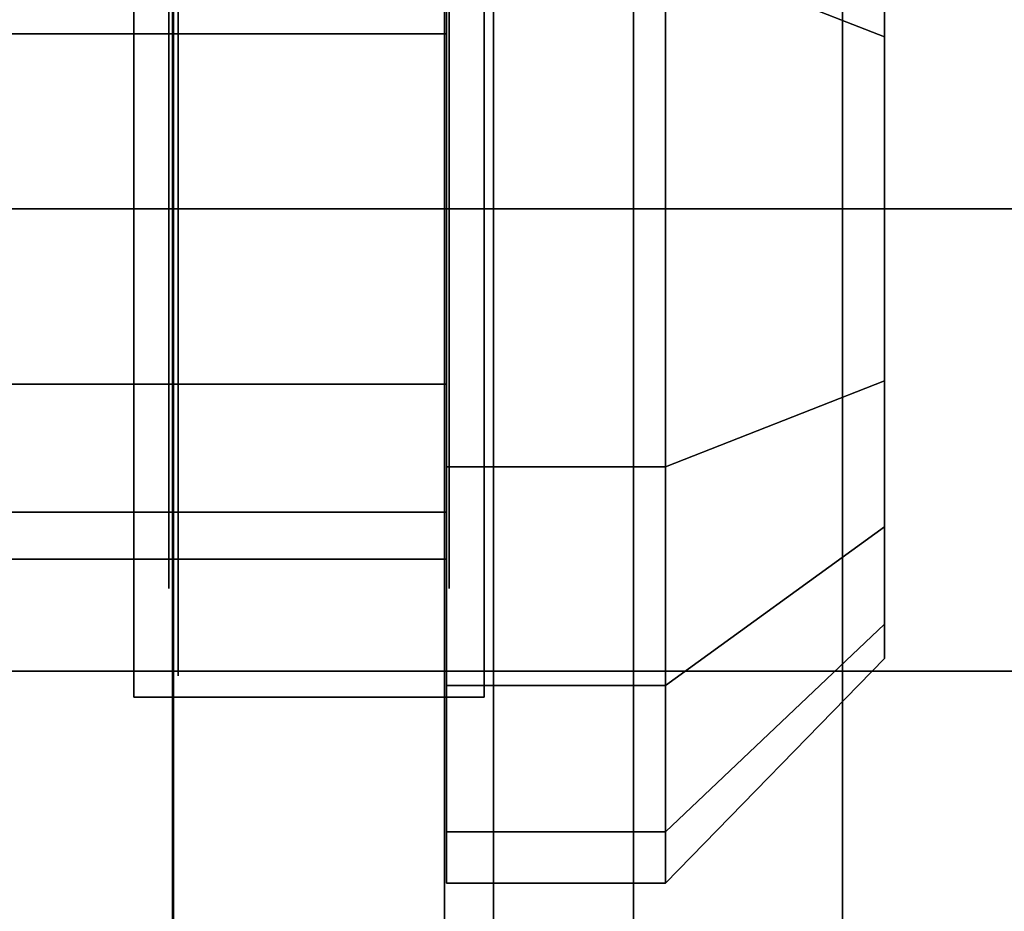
# Model space of a CAD drawing. Extents: x -48 to 48, y -49.6 to 48.
# Tile 220 of 256: x -33.31 to -32.256, y -3.752 to -2.797. Entities that reach past the tile are written whole.
import ezdxf

# ---------------------------------------------------------------- set-up
doc = ezdxf.new("R2010")
doc.units = 0

msp = doc.modelspace()

# ---------------------------------------------------------------- linework, layer by layer
at = {"layer": '12C1 [48]', "color": 1}
for points, invisible_edges in [([(-28, -3, 46.5), (-28, 3, 46.5), (-38, 3, 46.5)], 12), ([(-28, -3, 46.5), (-38, 3, 46.5), (-38, -3, 46.5)], 1), ([(-38, -3, 46), (-38, 3, 46), (-28, 3, 46)], 12), ([(-38, -3, 46), (-28, 3, 46), (-28, -3, 46)], 1), ([(-38, -3, 46.5), (-38, -3, 46), (-28, -3, 46)], 12), ([(-38, -3, 46.5), (-28, -3, 46), (-28, -3, 46.5)], 1)]:
    msp.add_3dface(points, dxfattribs=dict(at, invisible_edges=invisible_edges))
at = {"layer": '5B1 [25]', "color": 1}
for points, invisible_edges in [([(-5.4375, -3.495, 30.1), (-48, -3.495, 30.1), (-48, 3.495, 30.1)], 12), ([(-5.4375, -3.495, 30.1), (-48, 3.495, 30.1), (-5.4375, 3.495, 30.1)], 1), ([(-5.68576, 3.495, 46), (-48, 3.495, 46), (-48, -3.495, 46)], 12), ([(-5.68576, 3.495, 46), (-48, -3.495, 46), (-5.68576, -3.495, 46)], 1), ([(-33.1875, -0.1475, 31.195), (-33.1875, -3.5225, 31.195), (-33.1875, -3.5225, 45.57)], 12), ([(-33.1875, -0.1475, 31.195), (-33.1875, -3.5225, 45.57), (-33.1875, -0.8975, 45.57)], 13), ([(-32.8125, -3.5225, 31.195), (-33.1875, -3.5225, 31.195), (-33.1875, -0.1475, 31.195)], 12), ([(-32.8125, -3.5225, 31.195), (-33.1875, -0.1475, 31.195), (-32.8125, -0.1475, 31.195)], 1), ([(-32.8125, -0.1475, 44.82), (-32.8125, -0.8975, 45.57), (-32.8125, -3.5225, 45.57)], 12), ([(-32.8125, -0.1475, 44.82), (-32.8125, -3.5225, 45.57), (-32.8125, -3.5225, 31.195)], 13), ([(-32.8125, -0.1475, 44.82), (-32.8125, -3.5225, 31.195), (-32.8125, -0.1475, 31.195)], 1), ([(-6.6875, -0.8425, 30.53), (-48, -0.8425, 30.53), (-48, -3.495, 30.53)], 12), ([(-5.68576, -0.8425, 30.53), (-6.6875, -0.8425, 30.53), (-48, -3.495, 30.53)], 14), ([(-5.68576, -0.8425, 30.53), (-48, -3.495, 30.53), (-6.6875, -3.495, 30.53)], 13), ([(-6.6875, -3.495, 45.57), (-48, -3.495, 45.57), (-48, -0.8425, 45.57)], 12), ([(-5.4375, -3.495, 45.57), (-6.6875, -3.495, 45.57), (-48, -0.8425, 45.57)], 14), ([(-5.4375, -3.495, 45.57), (-48, -0.8425, 45.57), (-6.6875, -0.8425, 45.57)], 13), ([(-32.8125, -0.8975, 45.57), (-33.1875, -0.8975, 45.57), (-33.1875, -3.5225, 45.57)], 12), ([(-32.8125, -0.8975, 45.57), (-33.1875, -3.5225, 45.57), (-32.8125, -3.5225, 45.57)], 1), ([(-6.6875, -3.495, 30.53), (-48, -3.495, 30.53), (-48, -3.495, 30.1)], 12), ([(-6.6875, -3.495, 30.53), (-48, -3.495, 30.1), (-5.4375, -3.495, 30.1)], 13), ([(-5.4375, -3.495, 45.57), (-5.68576, -3.495, 46), (-48, -3.495, 46)], 12), ([(-5.4375, -3.495, 45.57), (-48, -3.495, 46), (-48, -3.495, 45.57)], 13), ([(-32.8125, -3.5225, 45.57), (-33.1875, -3.5225, 45.57), (-33.1875, -3.5225, 31.195)], 12), ([(-32.8125, -3.5225, 45.57), (-33.1875, -3.5225, 31.195), (-32.8125, -3.5225, 31.195)], 1)]:
    msp.add_3dface(points, dxfattribs=dict(at, invisible_edges=invisible_edges))
at = {"layer": '6B1 [50]', "color": 1}
for points, invisible_edges in [([(-33.145, -4.6375, 79.56), (-33.145, -0.7625, 64.685), (-33.145, -0.1375, 65.31)], 13), ([(-33.145, -4.6375, 79.56), (-33.145, -0.1375, 65.31), (-33.145, -0.1375, 78.935)], 13), ([(-33.145, -4.6375, 79.56), (-33.145, -0.1375, 78.935), (-33.145, -0.7625, 79.56)], 1), ([(-33.52, -0.7625, 64.685), (-33.145, -0.7625, 64.685), (-33.145, -4.6375, 64.685)], 12), ([(-33.52, -0.7625, 64.685), (-33.145, -4.6375, 64.685), (-33.52, -4.6375, 64.685)], 1), ([(-33.52, -4.6375, 79.56), (-33.145, -4.6375, 79.56), (-33.145, -0.7625, 79.56)], 12), ([(-33.52, -4.6375, 79.56), (-33.145, -0.7625, 79.56), (-33.52, -0.7625, 79.56)], 1), ([(-33.145, -4.6375, 79.56), (-33.145, -4.6375, 64.685), (-33.145, -0.7625, 64.685)], 12)]:
    msp.add_3dface(points, dxfattribs=dict(at, invisible_edges=invisible_edges))
at = {"layer": '6B1 [50]', "color": 6}
for points, invisible_edges in [([(-33.14, -2.90625, 73.5938), (-33.14, -2.53092, 73.8445), (-33.14, -2.5, 74)], 13), ([(-33.14, -2.90625, 73.5938), (-33.14, -2.5, 74), (-33.14, -2.53092, 74.1555)], 13), ([(-33.14, -2.90625, 70.5938), (-33.14, -2.53092, 70.8445), (-33.14, -2.5, 71)], 13), ([(-33.14, -2.90625, 70.5938), (-33.14, -2.5, 71), (-33.14, -2.53092, 71.1555)], 13), ([(-33.14, -2.90625, 73.5938), (-33.14, -2.61899, 73.7127), (-33.14, -2.53092, 73.8445)], 13), ([(-33.14, -2.90625, 73.5938), (-33.14, -2.53092, 74.1555), (-33.14, -2.61899, 74.2873)], 13), ([(-33.14, -2.90625, 70.5938), (-33.14, -2.61899, 70.7127), (-33.14, -2.53092, 70.8445)], 13), ([(-33.14, -2.90625, 70.5938), (-33.14, -2.53092, 71.1555), (-33.14, -2.61899, 71.2873)], 13), ([(-33.14, -2.90625, 73.5938), (-33.14, -2.75078, 73.6247), (-33.14, -2.61899, 73.7127)], 12), ([(-33.14, -2.90625, 73.5938), (-33.14, -2.61899, 74.2873), (-33.14, -2.75078, 74.3753)], 13), ([(-33.14, -2.90625, 70.5938), (-33.14, -2.75078, 70.6247), (-33.14, -2.61899, 70.7127)], 12), ([(-33.14, -2.90625, 70.5938), (-33.14, -2.61899, 71.2873), (-33.14, -2.75078, 71.3753)], 13), ([(-33.14, -2.90625, 73.5938), (-33.14, -2.75078, 74.3753), (-33.14, -2.90625, 74.4062)], 13), ([(-33.14, -2.90625, 70.5938), (-33.14, -2.75078, 71.3753), (-33.14, -2.90625, 71.4062)], 13), ([(-33.14, -2.90625, 73.5938), (-33.14, -2.90625, 74.4062), (-33.14, -3.09375, 74.4062)], 13), ([(-33.14, -2.90625, 73.5938), (-33.14, -3.09375, 74.4062), (-33.14, -3.24922, 74.3753)], 13), ([(-33.14, -2.90625, 73.5938), (-33.14, -3.24922, 74.3753), (-33.14, -3.38101, 74.2873)], 13), ([(-33.14, -2.90625, 73.5938), (-33.14, -3.38101, 74.2873), (-33.14, -3.46908, 74.1555)], 13), ([(-33.14, -2.90625, 73.5938), (-33.14, -3.46908, 74.1555), (-33.14, -3.5, 74)], 13), ([(-33.14, -2.90625, 73.5938), (-33.14, -3.5, 74), (-33.14, -3.46908, 73.8445)], 13), ([(-33.14, -2.90625, 73.5938), (-33.14, -3.46908, 73.8445), (-33.14, -3.38101, 73.7127)], 13), ([(-33.14, -2.90625, 73.5938), (-33.14, -3.38101, 73.7127), (-33.14, -3.24922, 73.6247)], 13), ([(-33.14, -2.90625, 73.5938), (-33.14, -3.24922, 73.6247), (-33.14, -3.09375, 73.5938)], 1), ([(-33.14, -2.90625, 70.5938), (-33.14, -2.90625, 71.4062), (-33.14, -3.09375, 71.4062)], 13), ([(-33.14, -2.90625, 70.5938), (-33.14, -3.09375, 71.4062), (-33.14, -3.24922, 71.3753)], 13), ([(-33.14, -2.90625, 70.5938), (-33.14, -3.24922, 71.3753), (-33.14, -3.38101, 71.2873)], 13), ([(-33.14, -2.90625, 70.5938), (-33.14, -3.38101, 71.2873), (-33.14, -3.46908, 71.1555)], 13), ([(-33.14, -2.90625, 70.5938), (-33.14, -3.46908, 71.1555), (-33.14, -3.5, 71)], 13), ([(-33.14, -2.90625, 70.5938), (-33.14, -3.5, 71), (-33.14, -3.46908, 70.8445)], 13), ([(-33.14, -2.90625, 70.5938), (-33.14, -3.46908, 70.8445), (-33.14, -3.38101, 70.7127)], 13), ([(-33.14, -2.90625, 70.5938), (-33.14, -3.38101, 70.7127), (-33.14, -3.24922, 70.6247)], 13), ([(-33.14, -2.90625, 70.5938), (-33.14, -3.24922, 70.6247), (-33.14, -3.09375, 70.5938)], 1)]:
    msp.add_3dface(points, dxfattribs=dict(at, invisible_edges=invisible_edges))
at = {"layer": '9B1 [62]', "color": 1}
for points, invisible_edges in [([(-33.2924, -4.85355, 67.27), (-33.1841, -4.69134, 67.27), (-29.02, -1, 67.27)], 14), ([(-33.2924, -4.85355, 67.27), (-29.02, -1, 67.27), (-29.02, -18, 67.27)], 13), ([(-33.1841, -4.69134, 67.27), (-33.146, -4.5, 67.27), (-29.02, -1, 67.27)], 14), ([(-33.1841, -4.69134, 77), (-29.02, -18, 77), (-29.02, -1, 77)], 13), ([(-33.1841, -4.69134, 77), (-29.02, -1, 77), (-33.146, -4.5, 77)], 3), ([(-33.146, -4.5, 75.88), (-33.146, -1, 75.88), (-33.145, -1, 75.875)], 12), ([(-33.146, -4.5, 75.88), (-33.145, -1, 75.875), (-33.145, -18, 75.875)], 13), ([(-33.145, -18, 68.395), (-33.145, -1, 68.395), (-33.146, -1, 68.39)], 12), ([(-33.145, -18, 68.395), (-33.146, -1, 68.39), (-33.146, -4.5, 68.39)], 13), ([(-33.146, -4.5, 67.27), (-33.146, -1, 67.27), (-29.02, -1, 67.27)], 12), ([(-29.02, -1, 77), (-33.146, -1, 77), (-33.146, -4.5, 77)], 12), ([(-33.145, -1, 68.395), (-33.145, -18, 68.395), (-33.145, -18, 75.875)], 12), ([(-33.145, -1, 68.395), (-33.145, -18, 75.875), (-33.145, -1, 75.875)], 1), ([(-32.855, -1, 68.395), (-32.855, -18, 68.395), (-32.8025, -18, 68.1309)], 12), ([(-32.855, -1, 68.395), (-32.8025, -18, 68.1309), (-32.8025, -1, 68.1309)], 1), ([(-32.855, -1, 75.875), (-32.855, -18, 75.875), (-32.855, -18, 68.395)], 12), ([(-32.855, -1, 75.875), (-32.855, -18, 68.395), (-32.855, -1, 68.395)], 1), ([(-32.8025, -1, 76.1391), (-32.8025, -18, 76.1391), (-32.855, -18, 75.875)], 12), ([(-32.8025, -1, 76.1391), (-32.855, -18, 75.875), (-32.855, -1, 75.875)], 1), ([(-32.8025, -1, 68.1309), (-32.8025, -18, 68.1309), (-32.6529, -18, 67.9071)], 12), ([(-32.8025, -1, 68.1309), (-32.6529, -18, 67.9071), (-32.6529, -1, 67.9071)], 1), ([(-32.6529, -1, 76.3629), (-32.6529, -18, 76.3629), (-32.8025, -18, 76.1391)], 12), ([(-32.6529, -1, 76.3629), (-32.8025, -18, 76.1391), (-32.8025, -1, 76.1391)], 1), ([(-32.6529, -1, 67.9071), (-32.6529, -18, 67.9071), (-32.4291, -18, 67.7575)], 12), ([(-32.6529, -1, 67.9071), (-32.4291, -18, 67.7575), (-32.4291, -1, 67.7575)], 1), ([(-32.4291, -1, 76.5125), (-32.4291, -18, 76.5125), (-32.6529, -18, 76.3629)], 12), ([(-32.4291, -1, 76.5125), (-32.6529, -18, 76.3629), (-32.6529, -1, 76.3629)], 1), ([(-32.4291, -1, 67.7575), (-32.4291, -18, 67.7575), (-32.165, -18, 67.705)], 12), ([(-32.4291, -1, 67.7575), (-32.165, -18, 67.705), (-32.165, -1, 67.705)], 1), ([(-32.165, -1, 76.565), (-32.165, -18, 76.565), (-32.4291, -18, 76.5125)], 12), ([(-32.165, -1, 76.565), (-32.4291, -18, 76.5125), (-32.4291, -1, 76.5125)], 1)]:
    msp.add_3dface(points, dxfattribs=dict(at, invisible_edges=invisible_edges))
at = {"layer": '9B1 [62]', "color": 7}
for points, invisible_edges in [([(-33.146, -1, 75.88), (-33.146, -4.5, 75.88), (-33.146, -4.5, 77)], 12), ([(-33.146, -1, 75.88), (-33.146, -4.5, 77), (-33.146, -1, 77)], 1), ([(-33.146, -4.5, 67.27), (-33.146, -4.5, 68.39), (-33.146, -1, 68.39)], 12), ([(-33.146, -4.5, 67.27), (-33.146, -1, 68.39), (-33.146, -1, 67.27)], 1)]:
    msp.add_3dface(points, dxfattribs=dict(at, invisible_edges=invisible_edges))
at = {"layer": '9B1 [62]', "color": 0}
for points, invisible_edges in [([(-32.853, -3.66675, 74.2762), (-32.853, -2.33325, 74.2762), (-32.853, -2.27831, 74)], 13), ([(-32.853, -3.66675, 74.2762), (-32.853, -2.27831, 74), (-32.853, -2.33325, 73.7238)], 13), ([(-32.853, -3.66675, 71.2762), (-32.853, -2.33325, 71.2762), (-32.853, -2.27831, 71)], 13), ([(-32.853, -3.66675, 71.2762), (-32.853, -2.27831, 71), (-32.853, -2.33325, 70.7238)], 13), ([(-32.6186, -3.66675, 74.2762), (-32.6186, -2.33325, 74.2762), (-32.6186, -2.27831, 74)], 13), ([(-32.6186, -3.66675, 74.2762), (-32.6186, -2.27831, 74), (-32.6186, -2.33325, 73.7238)], 13), ([(-32.6186, -3.72169, 74), (-32.6186, -2.33325, 73.7238), (-32.6186, -2.27831, 74)], 13), ([(-32.6186, -3.72169, 74), (-32.6186, -2.27831, 74), (-32.6186, -2.33325, 74.2762)], 13), ([(-32.6186, -3.66675, 71.2762), (-32.6186, -2.33325, 71.2762), (-32.6186, -2.27831, 71)], 13), ([(-32.6186, -3.66675, 71.2762), (-32.6186, -2.27831, 71), (-32.6186, -2.33325, 70.7238)], 13), ([(-32.6186, -3.72169, 71), (-32.6186, -2.33325, 70.7238), (-32.6186, -2.27831, 71)], 13), ([(-32.6186, -3.72169, 71), (-32.6186, -2.27831, 71), (-32.6186, -2.33325, 71.2762)], 13), ([(-32.853, -3.66675, 74.2762), (-32.853, -2.48969, 74.5103), (-32.853, -2.33325, 74.2762)], 13), ([(-32.853, -3.66675, 74.2762), (-32.853, -2.33325, 73.7238), (-32.853, -2.48969, 73.4897)], 13), ([(-32.853, -3.66675, 71.2762), (-32.853, -2.48969, 71.5103), (-32.853, -2.33325, 71.2762)], 13), ([(-32.853, -3.66675, 71.2762), (-32.853, -2.33325, 70.7238), (-32.853, -2.48969, 70.4897)], 13), ([(-32.6186, -3.66675, 74.2762), (-32.6186, -2.48969, 74.5103), (-32.6186, -2.33325, 74.2762)], 13), ([(-32.6186, -3.66675, 74.2762), (-32.6186, -2.33325, 73.7238), (-32.6186, -2.48969, 73.4897)], 13), ([(-32.6186, -3.72169, 74), (-32.6186, -2.48969, 73.4897), (-32.6186, -2.33325, 73.7238)], 13), ([(-32.6186, -3.72169, 74), (-32.6186, -2.33325, 74.2762), (-32.6186, -2.48969, 74.5103)], 13), ([(-32.6186, -3.66675, 71.2762), (-32.6186, -2.48969, 71.5103), (-32.6186, -2.33325, 71.2762)], 13), ([(-32.6186, -3.66675, 71.2762), (-32.6186, -2.33325, 70.7238), (-32.6186, -2.48969, 70.4897)], 13), ([(-32.6186, -3.72169, 71), (-32.6186, -2.48969, 70.4897), (-32.6186, -2.33325, 70.7238)], 13), ([(-32.6186, -3.72169, 71), (-32.6186, -2.33325, 71.2762), (-32.6186, -2.48969, 71.5103)], 13), ([(-32.853, -3.66675, 74.2762), (-32.853, -2.72382, 74.6668), (-32.853, -2.48969, 74.5103)], 13), ([(-32.853, -3.66675, 74.2762), (-32.853, -2.48969, 73.4897), (-32.853, -2.72382, 73.3332)], 13), ([(-32.853, -3.66675, 71.2762), (-32.853, -2.72382, 71.6668), (-32.853, -2.48969, 71.5103)], 13), ([(-32.853, -3.66675, 71.2762), (-32.853, -2.48969, 70.4897), (-32.853, -2.72382, 70.3332)], 13), ([(-32.3843, -2.81588, 73.5555), (-32.6186, -2.72382, 73.3332), (-32.6186, -2.48969, 73.4897)], 12), ([(-32.3843, -2.81588, 73.5555), (-32.6186, -2.48969, 73.4897), (-32.3843, -2.65979, 73.6598)], 1), ([(-32.6186, -3.66675, 74.2762), (-32.6186, -2.72382, 74.6668), (-32.6186, -2.48969, 74.5103)], 13), ([(-32.6186, -3.66675, 74.2762), (-32.6186, -2.48969, 73.4897), (-32.6186, -2.72382, 73.3332)], 13), ([(-32.6186, -3.72169, 74), (-32.6186, -2.72382, 73.3332), (-32.6186, -2.48969, 73.4897)], 13), ([(-32.6186, -3.72169, 74), (-32.6186, -2.48969, 74.5103), (-32.6186, -2.72382, 74.6668)], 13), ([(-32.3843, -2.81588, 70.5555), (-32.6186, -2.72382, 70.3332), (-32.6186, -2.48969, 70.4897)], 12), ([(-32.3843, -2.81588, 70.5555), (-32.6186, -2.48969, 70.4897), (-32.3843, -2.65979, 70.6598)], 1), ([(-32.6186, -3.66675, 71.2762), (-32.6186, -2.72382, 71.6668), (-32.6186, -2.48969, 71.5103)], 13), ([(-32.6186, -3.66675, 71.2762), (-32.6186, -2.48969, 70.4897), (-32.6186, -2.72382, 70.3332)], 13), ([(-32.6186, -3.72169, 71), (-32.6186, -2.72382, 70.3332), (-32.6186, -2.48969, 70.4897)], 13), ([(-32.6186, -3.72169, 71), (-32.6186, -2.48969, 71.5103), (-32.6186, -2.72382, 71.6668)], 13), ([(-32.3843, -3.48113, 74), (-32.3843, -2.5555, 73.8159), (-32.3843, -2.51887, 74)], 13), ([(-32.3843, -3.48113, 74), (-32.3843, -2.51887, 74), (-32.3843, -2.5555, 74.1841)], 13), ([(-32.3843, -3.48113, 71), (-32.3843, -2.5555, 70.8159), (-32.3843, -2.51887, 71)], 13), ([(-32.3843, -3.48113, 71), (-32.3843, -2.51887, 71), (-32.3843, -2.5555, 71.1841)], 13), ([(-32.3843, -3.48113, 74), (-32.3843, -2.65979, 73.6598), (-32.3843, -2.5555, 73.8159)], 13), ([(-32.3843, -3.48113, 74), (-32.3843, -2.5555, 74.1841), (-32.3843, -2.65979, 74.3402)], 13), ([(-32.3843, -3.48113, 71), (-32.3843, -2.65979, 70.6598), (-32.3843, -2.5555, 70.8159)], 13), ([(-32.3843, -3.48113, 71), (-32.3843, -2.5555, 71.1841), (-32.3843, -2.65979, 71.3402)], 13), ([(-32.853, -3.32476, 73.8125), (-32.853, -2.67524, 73.8125), (-32.853, -2.625, 74)], 13), ([(-32.853, -3.32476, 73.8125), (-32.853, -2.625, 74), (-32.853, -2.67524, 74.1875)], 13), ([(-32.853, -3.32476, 70.8125), (-32.853, -2.67524, 70.8125), (-32.853, -2.625, 71)], 13), ([(-32.853, -3.32476, 70.8125), (-32.853, -2.625, 71), (-32.853, -2.67524, 71.1875)], 13), ([(-32.3843, -2.65979, 74.3402), (-32.6186, -2.72382, 74.6668), (-32.3843, -2.81588, 74.4445)], 1), ([(-32.3843, -2.65979, 71.3402), (-32.6186, -2.72382, 71.6668), (-32.3843, -2.81588, 71.4445)], 1), ([(-32.3843, -3.48113, 74), (-32.3843, -2.81588, 73.5555), (-32.3843, -2.65979, 73.6598)], 13), ([(-32.3843, -3.48113, 74), (-32.3843, -2.65979, 74.3402), (-32.3843, -2.81588, 74.4445)], 13), ([(-32.3843, -3.48113, 71), (-32.3843, -2.81588, 70.5555), (-32.3843, -2.65979, 70.6598)], 13), ([(-32.3843, -3.48113, 71), (-32.3843, -2.65979, 71.3402), (-32.3843, -2.81588, 71.4445)], 13), ([(-32.853, -2.8125, 73.6752), (-33.522, -2.8125, 73.6752), (-33.522, -2.67524, 73.8125)], 12), ([(-32.853, -2.8125, 73.6752), (-33.522, -2.67524, 73.8125), (-32.853, -2.67524, 73.8125)], 1), ([(-32.853, -2.67524, 74.1875), (-33.522, -2.67524, 74.1875), (-33.522, -2.8125, 74.3248)], 12), ([(-32.853, -2.67524, 74.1875), (-33.522, -2.8125, 74.3248), (-32.853, -2.8125, 74.3248)], 1), ([(-32.853, -2.8125, 70.6752), (-33.522, -2.8125, 70.6752), (-33.522, -2.67524, 70.8125)], 12), ([(-32.853, -2.8125, 70.6752), (-33.522, -2.67524, 70.8125), (-32.853, -2.67524, 70.8125)], 1), ([(-32.853, -2.67524, 71.1875), (-33.522, -2.67524, 71.1875), (-33.522, -2.8125, 71.3248)], 12), ([(-32.853, -2.67524, 71.1875), (-33.522, -2.8125, 71.3248), (-32.853, -2.8125, 71.3248)], 1), ([(-32.853, -3.32476, 73.8125), (-32.853, -2.8125, 73.6752), (-32.853, -2.67524, 73.8125)], 13), ([(-32.853, -3.32476, 73.8125), (-32.853, -2.67524, 74.1875), (-32.853, -2.8125, 74.3248)], 13), ([(-32.853, -3.32476, 70.8125), (-32.853, -2.8125, 70.6752), (-32.853, -2.67524, 70.8125)], 13), ([(-32.853, -3.32476, 70.8125), (-32.853, -2.67524, 71.1875), (-32.853, -2.8125, 71.3248)], 13), ([(-32.6186, -3, 73.2783), (-32.853, -3, 73.2783), (-32.853, -2.72382, 73.3332)], 12), ([(-32.6186, -3, 73.2783), (-32.853, -2.72382, 73.3332), (-32.6186, -2.72382, 73.3332)], 1), ([(-32.6186, -2.72382, 74.6668), (-32.853, -2.72382, 74.6668), (-32.853, -3, 74.7217)], 12), ([(-32.6186, -2.72382, 74.6668), (-32.853, -3, 74.7217), (-32.6186, -3, 74.7217)], 1), ([(-32.853, -3.66675, 74.2762), (-32.853, -3, 74.7217), (-32.853, -2.72382, 74.6668)], 13), ([(-32.853, -3.66675, 74.2762), (-32.853, -2.72382, 73.3332), (-32.853, -3, 73.2783)], 13), ([(-32.6186, -3, 70.2783), (-32.853, -3, 70.2783), (-32.853, -2.72382, 70.3332)], 12), ([(-32.6186, -3, 70.2783), (-32.853, -2.72382, 70.3332), (-32.6186, -2.72382, 70.3332)], 1), ([(-32.6186, -2.72382, 71.6668), (-32.853, -2.72382, 71.6668), (-32.853, -3, 71.7217)], 12), ([(-32.6186, -2.72382, 71.6668), (-32.853, -3, 71.7217), (-32.6186, -3, 71.7217)], 1), ([(-32.853, -3.66675, 71.2762), (-32.853, -3, 71.7217), (-32.853, -2.72382, 71.6668)], 13), ([(-32.853, -3.66675, 71.2762), (-32.853, -2.72382, 70.3332), (-32.853, -3, 70.2783)], 13), ([(-32.3843, -3, 73.5189), (-32.6186, -3, 73.2783), (-32.6186, -2.72382, 73.3332)], 12), ([(-32.3843, -3, 73.5189), (-32.6186, -2.72382, 73.3332), (-32.3843, -2.81588, 73.5555)], 1), ([(-32.3843, -2.81588, 74.4445), (-32.6186, -2.72382, 74.6668), (-32.6186, -3, 74.7217)], 12), ([(-32.6186, -3.66675, 74.2762), (-32.6186, -3, 74.7217), (-32.6186, -2.72382, 74.6668)], 13), ([(-32.6186, -3.66675, 74.2762), (-32.6186, -2.72382, 73.3332), (-32.6186, -3, 73.2783)], 13), ([(-32.6186, -3.72169, 74), (-32.6186, -3, 73.2783), (-32.6186, -2.72382, 73.3332)], 13), ([(-32.6186, -3.72169, 74), (-32.6186, -2.72382, 74.6668), (-32.6186, -3, 74.7217)], 13), ([(-32.3843, -3, 70.5189), (-32.6186, -3, 70.2783), (-32.6186, -2.72382, 70.3332)], 12), ([(-32.3843, -3, 70.5189), (-32.6186, -2.72382, 70.3332), (-32.3843, -2.81588, 70.5555)], 1), ([(-32.3843, -2.81588, 71.4445), (-32.6186, -2.72382, 71.6668), (-32.6186, -3, 71.7217)], 12), ([(-32.6186, -3.66675, 71.2762), (-32.6186, -3, 71.7217), (-32.6186, -2.72382, 71.6668)], 13), ([(-32.6186, -3.66675, 71.2762), (-32.6186, -2.72382, 70.3332), (-32.6186, -3, 70.2783)], 13), ([(-32.6186, -3.72169, 71), (-32.6186, -3, 70.2783), (-32.6186, -2.72382, 70.3332)], 13), ([(-32.6186, -3.72169, 71), (-32.6186, -2.72382, 71.6668), (-32.6186, -3, 71.7217)], 13), ([(-32.853, -3, 73.625), (-33.522, -3, 73.625), (-33.522, -2.8125, 73.6752)], 12), ([(-32.853, -3, 73.625), (-33.522, -2.8125, 73.6752), (-32.853, -2.8125, 73.6752)], 1), ([(-32.853, -2.8125, 74.3248), (-33.522, -2.8125, 74.3248), (-33.522, -3, 74.375)], 12), ([(-32.853, -2.8125, 74.3248), (-33.522, -3, 74.375), (-32.853, -3, 74.375)], 1), ([(-32.853, -3, 70.625), (-33.522, -3, 70.625), (-33.522, -2.8125, 70.6752)], 12), ([(-32.853, -3, 70.625), (-33.522, -2.8125, 70.6752), (-32.853, -2.8125, 70.6752)], 1), ([(-32.853, -2.8125, 71.3248), (-33.522, -2.8125, 71.3248), (-33.522, -3, 71.375)], 12), ([(-32.853, -2.8125, 71.3248), (-33.522, -3, 71.375), (-32.853, -3, 71.375)], 1), ([(-32.853, -3.32476, 73.8125), (-32.853, -3, 73.625), (-32.853, -2.8125, 73.6752)], 13), ([(-32.853, -3.32476, 73.8125), (-32.853, -2.8125, 74.3248), (-32.853, -3, 74.375)], 13), ([(-32.853, -3.32476, 70.8125), (-32.853, -3, 70.625), (-32.853, -2.8125, 70.6752)], 13), ([(-32.853, -3.32476, 70.8125), (-32.853, -2.8125, 71.3248), (-32.853, -3, 71.375)], 13), ([(-32.3843, -2.81588, 74.4445), (-32.6186, -3, 74.7217), (-32.3843, -3, 74.4811)], 1), ([(-32.3843, -2.81588, 71.4445), (-32.6186, -3, 71.7217), (-32.3843, -3, 71.4811)], 1), ([(-32.3843, -3.48113, 74), (-32.3843, -3, 73.5189), (-32.3843, -2.81588, 73.5555)], 13), ([(-32.3843, -3.48113, 74), (-32.3843, -2.81588, 74.4445), (-32.3843, -3, 74.4811)], 13), ([(-32.3843, -3.48113, 71), (-32.3843, -3, 70.5189), (-32.3843, -2.81588, 70.5555)], 13), ([(-32.3843, -3.48113, 71), (-32.3843, -2.81588, 71.4445), (-32.3843, -3, 71.4811)], 13), ([(-32.853, -3.1875, 73.6752), (-33.522, -3.1875, 73.6752), (-33.522, -3, 73.625)], 12), ([(-32.853, -3.1875, 73.6752), (-33.522, -3, 73.625), (-32.853, -3, 73.625)], 1), ([(-32.853, -3, 74.375), (-33.522, -3, 74.375), (-33.522, -3.1875, 74.3248)], 12), ([(-32.853, -3, 74.375), (-33.522, -3.1875, 74.3248), (-32.853, -3.1875, 74.3248)], 1), ([(-32.853, -3.1875, 70.6752), (-33.522, -3.1875, 70.6752), (-33.522, -3, 70.625)], 12), ([(-32.853, -3.1875, 70.6752), (-33.522, -3, 70.625), (-32.853, -3, 70.625)], 1), ([(-32.853, -3, 71.375), (-33.522, -3, 71.375), (-33.522, -3.1875, 71.3248)], 12), ([(-32.853, -3, 71.375), (-33.522, -3.1875, 71.3248), (-32.853, -3.1875, 71.3248)], 1), ([(-32.6186, -3.27618, 73.3332), (-32.853, -3.27618, 73.3332), (-32.853, -3, 73.2783)], 12), ([(-32.6186, -3.27618, 73.3332), (-32.853, -3, 73.2783), (-32.6186, -3, 73.2783)], 1), ([(-32.6186, -3, 74.7217), (-32.853, -3, 74.7217), (-32.853, -3.27618, 74.6668)], 12), ([(-32.6186, -3, 74.7217), (-32.853, -3.27618, 74.6668), (-32.6186, -3.27618, 74.6668)], 1), ([(-32.853, -3.66675, 74.2762), (-32.853, -3.27618, 74.6668), (-32.853, -3, 74.7217)], 13), ([(-32.853, -3.66675, 74.2762), (-32.853, -3, 73.2783), (-32.853, -3.27618, 73.3332)], 13), ([(-32.853, -3.32476, 73.8125), (-32.853, -3.1875, 73.6752), (-32.853, -3, 73.625)], 12), ([(-32.853, -3.32476, 73.8125), (-32.853, -3, 74.375), (-32.853, -3.1875, 74.3248)], 13), ([(-32.6186, -3.27618, 70.3332), (-32.853, -3.27618, 70.3332), (-32.853, -3, 70.2783)], 12), ([(-32.6186, -3.27618, 70.3332), (-32.853, -3, 70.2783), (-32.6186, -3, 70.2783)], 1), ([(-32.6186, -3, 71.7217), (-32.853, -3, 71.7217), (-32.853, -3.27618, 71.6668)], 12), ([(-32.6186, -3, 71.7217), (-32.853, -3.27618, 71.6668), (-32.6186, -3.27618, 71.6668)], 1), ([(-32.853, -3.66675, 71.2762), (-32.853, -3.27618, 71.6668), (-32.853, -3, 71.7217)], 13), ([(-32.853, -3.66675, 71.2762), (-32.853, -3, 70.2783), (-32.853, -3.27618, 70.3332)], 13), ([(-32.853, -3.32476, 70.8125), (-32.853, -3.1875, 70.6752), (-32.853, -3, 70.625)], 12), ([(-32.853, -3.32476, 70.8125), (-32.853, -3, 71.375), (-32.853, -3.1875, 71.3248)], 13), ([(-32.3843, -3.18412, 73.5555), (-32.6186, -3.27618, 73.3332), (-32.6186, -3, 73.2783)], 12), ([(-32.3843, -3.18412, 73.5555), (-32.6186, -3, 73.2783), (-32.3843, -3, 73.5189)], 1), ([(-32.3843, -3, 74.4811), (-32.6186, -3, 74.7217), (-32.6186, -3.27618, 74.6668)], 12), ([(-32.3843, -3, 74.4811), (-32.6186, -3.27618, 74.6668), (-32.3843, -3.18412, 74.4445)], 1), ([(-32.6186, -3.66675, 74.2762), (-32.6186, -3.27618, 74.6668), (-32.6186, -3, 74.7217)], 13), ([(-32.6186, -3.66675, 74.2762), (-32.6186, -3, 73.2783), (-32.6186, -3.27618, 73.3332)], 13), ([(-32.6186, -3.72169, 74), (-32.6186, -3.27618, 73.3332), (-32.6186, -3, 73.2783)], 13), ([(-32.6186, -3.72169, 74), (-32.6186, -3, 74.7217), (-32.6186, -3.27618, 74.6668)], 13), ([(-32.3843, -3.18412, 70.5555), (-32.6186, -3.27618, 70.3332), (-32.6186, -3, 70.2783)], 12), ([(-32.3843, -3.18412, 70.5555), (-32.6186, -3, 70.2783), (-32.3843, -3, 70.5189)], 1), ([(-32.3843, -3, 71.4811), (-32.6186, -3, 71.7217), (-32.6186, -3.27618, 71.6668)], 12), ([(-32.3843, -3, 71.4811), (-32.6186, -3.27618, 71.6668), (-32.3843, -3.18412, 71.4445)], 1), ([(-32.6186, -3.66675, 71.2762), (-32.6186, -3.27618, 71.6668), (-32.6186, -3, 71.7217)], 13), ([(-32.6186, -3.66675, 71.2762), (-32.6186, -3, 70.2783), (-32.6186, -3.27618, 70.3332)], 13), ([(-32.6186, -3.72169, 71), (-32.6186, -3.27618, 70.3332), (-32.6186, -3, 70.2783)], 13), ([(-32.6186, -3.72169, 71), (-32.6186, -3, 71.7217), (-32.6186, -3.27618, 71.6668)], 13), ([(-32.3843, -3.48113, 74), (-32.3843, -3.18412, 73.5555), (-32.3843, -3, 73.5189)], 13), ([(-32.3843, -3.48113, 74), (-32.3843, -3, 74.4811), (-32.3843, -3.18412, 74.4445)], 13), ([(-32.3843, -3.48113, 71), (-32.3843, -3.18412, 70.5555), (-32.3843, -3, 70.5189)], 13), ([(-32.3843, -3.48113, 71), (-32.3843, -3, 71.4811), (-32.3843, -3.18412, 71.4445)], 13), ([(-32.853, -3.32476, 73.8125), (-33.522, -3.32476, 73.8125), (-33.522, -3.1875, 73.6752)], 12), ([(-32.853, -3.32476, 73.8125), (-33.522, -3.1875, 73.6752), (-32.853, -3.1875, 73.6752)], 1), ([(-32.853, -3.1875, 74.3248), (-33.522, -3.1875, 74.3248), (-33.522, -3.32476, 74.1875)], 12), ([(-32.853, -3.1875, 74.3248), (-33.522, -3.32476, 74.1875), (-32.853, -3.32476, 74.1875)], 1), ([(-32.853, -3.32476, 70.8125), (-33.522, -3.32476, 70.8125), (-33.522, -3.1875, 70.6752)], 12), ([(-32.853, -3.32476, 70.8125), (-33.522, -3.1875, 70.6752), (-32.853, -3.1875, 70.6752)], 1), ([(-32.853, -3.1875, 71.3248), (-33.522, -3.1875, 71.3248), (-33.522, -3.32476, 71.1875)], 12), ([(-32.853, -3.1875, 71.3248), (-33.522, -3.32476, 71.1875), (-32.853, -3.32476, 71.1875)], 1), ([(-32.853, -3.32476, 73.8125), (-32.853, -3.1875, 74.3248), (-32.853, -3.32476, 74.1875)], 13), ([(-32.853, -3.32476, 70.8125), (-32.853, -3.1875, 71.3248), (-32.853, -3.32476, 71.1875)], 13), ([(-32.3843, -3.34021, 73.6598), (-32.6186, -3.27618, 73.3332), (-32.3843, -3.18412, 73.5555)], 1), ([(-32.3843, -3.18412, 74.4445), (-32.6186, -3.27618, 74.6668), (-32.6186, -3.51031, 74.5103)], 12), ([(-32.3843, -3.18412, 74.4445), (-32.6186, -3.51031, 74.5103), (-32.3843, -3.34021, 74.3402)], 1), ([(-32.3843, -3.34021, 70.6598), (-32.6186, -3.27618, 70.3332), (-32.3843, -3.18412, 70.5555)], 1), ([(-32.3843, -3.18412, 71.4445), (-32.6186, -3.27618, 71.6668), (-32.6186, -3.51031, 71.5103)], 12), ([(-32.3843, -3.18412, 71.4445), (-32.6186, -3.51031, 71.5103), (-32.3843, -3.34021, 71.3402)], 1), ([(-32.3843, -3.48113, 74), (-32.3843, -3.34021, 73.6598), (-32.3843, -3.18412, 73.5555)], 13), ([(-32.3843, -3.48113, 74), (-32.3843, -3.18412, 74.4445), (-32.3843, -3.34021, 74.3402)], 13), ([(-32.3843, -3.48113, 71), (-32.3843, -3.34021, 70.6598), (-32.3843, -3.18412, 70.5555)], 13), ([(-32.3843, -3.48113, 71), (-32.3843, -3.18412, 71.4445), (-32.3843, -3.34021, 71.3402)], 13), ([(-32.6186, -3.51031, 73.4897), (-32.853, -3.51031, 73.4897), (-32.853, -3.27618, 73.3332)], 12), ([(-32.6186, -3.51031, 73.4897), (-32.853, -3.27618, 73.3332), (-32.6186, -3.27618, 73.3332)], 1), ([(-32.6186, -3.27618, 74.6668), (-32.853, -3.27618, 74.6668), (-32.853, -3.51031, 74.5103)], 12), ([(-32.6186, -3.27618, 74.6668), (-32.853, -3.51031, 74.5103), (-32.6186, -3.51031, 74.5103)], 1), ([(-32.853, -3.66675, 74.2762), (-32.853, -3.51031, 74.5103), (-32.853, -3.27618, 74.6668)], 12), ([(-32.853, -3.66675, 74.2762), (-32.853, -3.27618, 73.3332), (-32.853, -3.51031, 73.4897)], 13), ([(-32.6186, -3.51031, 70.4897), (-32.853, -3.51031, 70.4897), (-32.853, -3.27618, 70.3332)], 12), ([(-32.6186, -3.51031, 70.4897), (-32.853, -3.27618, 70.3332), (-32.6186, -3.27618, 70.3332)], 1), ([(-32.6186, -3.27618, 71.6668), (-32.853, -3.27618, 71.6668), (-32.853, -3.51031, 71.5103)], 12), ([(-32.6186, -3.27618, 71.6668), (-32.853, -3.51031, 71.5103), (-32.6186, -3.51031, 71.5103)], 1), ([(-32.853, -3.66675, 71.2762), (-32.853, -3.51031, 71.5103), (-32.853, -3.27618, 71.6668)], 12), ([(-32.853, -3.66675, 71.2762), (-32.853, -3.27618, 70.3332), (-32.853, -3.51031, 70.4897)], 13), ([(-32.3843, -3.34021, 73.6598), (-32.6186, -3.51031, 73.4897), (-32.6186, -3.27618, 73.3332)], 12), ([(-32.6186, -3.66675, 74.2762), (-32.6186, -3.51031, 74.5103), (-32.6186, -3.27618, 74.6668)], 12), ([(-32.6186, -3.66675, 74.2762), (-32.6186, -3.27618, 73.3332), (-32.6186, -3.51031, 73.4897)], 13), ([(-32.6186, -3.72169, 74), (-32.6186, -3.51031, 73.4897), (-32.6186, -3.27618, 73.3332)], 13), ([(-32.6186, -3.72169, 74), (-32.6186, -3.27618, 74.6668), (-32.6186, -3.51031, 74.5103)], 13), ([(-32.3843, -3.34021, 70.6598), (-32.6186, -3.51031, 70.4897), (-32.6186, -3.27618, 70.3332)], 12), ([(-32.6186, -3.66675, 71.2762), (-32.6186, -3.51031, 71.5103), (-32.6186, -3.27618, 71.6668)], 12), ([(-32.6186, -3.66675, 71.2762), (-32.6186, -3.27618, 70.3332), (-32.6186, -3.51031, 70.4897)], 13), ([(-32.6186, -3.72169, 71), (-32.6186, -3.51031, 70.4897), (-32.6186, -3.27618, 70.3332)], 13), ([(-32.6186, -3.72169, 71), (-32.6186, -3.27618, 71.6668), (-32.6186, -3.51031, 71.5103)], 13), ([(-32.853, -3.32476, 74.1875), (-33.522, -3.32476, 74.1875), (-33.522, -3.375, 74)], 12), ([(-32.853, -3.32476, 74.1875), (-33.522, -3.375, 74), (-32.853, -3.375, 74)], 1), ([(-32.853, -3.375, 74), (-33.522, -3.375, 74), (-33.522, -3.32476, 73.8125)], 12), ([(-32.853, -3.375, 74), (-33.522, -3.32476, 73.8125), (-32.853, -3.32476, 73.8125)], 1), ([(-32.853, -3.32476, 71.1875), (-33.522, -3.32476, 71.1875), (-33.522, -3.375, 71)], 12), ([(-32.853, -3.32476, 71.1875), (-33.522, -3.375, 71), (-32.853, -3.375, 71)], 1), ([(-32.853, -3.375, 71), (-33.522, -3.375, 71), (-33.522, -3.32476, 70.8125)], 12), ([(-32.853, -3.375, 71), (-33.522, -3.32476, 70.8125), (-32.853, -3.32476, 70.8125)], 1), ([(-32.853, -3.32476, 73.8125), (-32.853, -3.32476, 74.1875), (-32.853, -3.375, 74)], 1), ([(-32.853, -3.32476, 70.8125), (-32.853, -3.32476, 71.1875), (-32.853, -3.375, 71)], 1), ([(-32.3843, -3.4445, 73.8159), (-32.6186, -3.51031, 73.4897), (-32.3843, -3.34021, 73.6598)], 1), ([(-32.3843, -3.34021, 74.3402), (-32.6186, -3.51031, 74.5103), (-32.6186, -3.66675, 74.2762)], 12), ([(-32.3843, -3.34021, 74.3402), (-32.6186, -3.66675, 74.2762), (-32.3843, -3.4445, 74.1841)], 1), ([(-32.3843, -3.4445, 70.8159), (-32.6186, -3.51031, 70.4897), (-32.3843, -3.34021, 70.6598)], 1), ([(-32.3843, -3.34021, 71.3402), (-32.6186, -3.51031, 71.5103), (-32.6186, -3.66675, 71.2762)], 12), ([(-32.3843, -3.34021, 71.3402), (-32.6186, -3.66675, 71.2762), (-32.3843, -3.4445, 71.1841)], 1), ([(-32.3843, -3.48113, 74), (-32.3843, -3.4445, 73.8159), (-32.3843, -3.34021, 73.6598)], 12), ([(-32.3843, -3.48113, 74), (-32.3843, -3.34021, 74.3402), (-32.3843, -3.4445, 74.1841)], 1), ([(-32.3843, -3.48113, 71), (-32.3843, -3.4445, 70.8159), (-32.3843, -3.34021, 70.6598)], 12), ([(-32.3843, -3.48113, 71), (-32.3843, -3.34021, 71.3402), (-32.3843, -3.4445, 71.1841)], 1), ([(-32.3843, -3.48113, 74), (-32.6186, -3.66675, 73.7238), (-32.3843, -3.4445, 73.8159)], 1), ([(-32.3843, -3.4445, 73.8159), (-32.6186, -3.66675, 73.7238), (-32.6186, -3.51031, 73.4897)], 12), ([(-32.3843, -3.4445, 74.1841), (-32.6186, -3.66675, 74.2762), (-32.6186, -3.72169, 74)], 12), ([(-32.3843, -3.4445, 74.1841), (-32.6186, -3.72169, 74), (-32.3843, -3.48113, 74)], 1), ([(-32.3843, -3.48113, 71), (-32.6186, -3.66675, 70.7238), (-32.3843, -3.4445, 70.8159)], 1), ([(-32.3843, -3.4445, 70.8159), (-32.6186, -3.66675, 70.7238), (-32.6186, -3.51031, 70.4897)], 12), ([(-32.3843, -3.4445, 71.1841), (-32.6186, -3.66675, 71.2762), (-32.6186, -3.72169, 71)], 12), ([(-32.3843, -3.4445, 71.1841), (-32.6186, -3.72169, 71), (-32.3843, -3.48113, 71)], 1), ([(-32.3843, -3.48113, 74), (-32.6186, -3.72169, 74), (-32.6186, -3.66675, 73.7238)], 12), ([(-32.3843, -3.48113, 71), (-32.6186, -3.72169, 71), (-32.6186, -3.66675, 70.7238)], 12), ([(-32.6186, -3.66675, 73.7238), (-32.853, -3.66675, 73.7238), (-32.853, -3.51031, 73.4897)], 12), ([(-32.6186, -3.66675, 73.7238), (-32.853, -3.51031, 73.4897), (-32.6186, -3.51031, 73.4897)], 1), ([(-32.6186, -3.51031, 74.5103), (-32.853, -3.51031, 74.5103), (-32.853, -3.66675, 74.2762)], 12), ([(-32.6186, -3.51031, 74.5103), (-32.853, -3.66675, 74.2762), (-32.6186, -3.66675, 74.2762)], 1), ([(-32.853, -3.66675, 74.2762), (-32.853, -3.51031, 73.4897), (-32.853, -3.66675, 73.7238)], 13), ([(-32.6186, -3.66675, 70.7238), (-32.853, -3.66675, 70.7238), (-32.853, -3.51031, 70.4897)], 12), ([(-32.6186, -3.66675, 70.7238), (-32.853, -3.51031, 70.4897), (-32.6186, -3.51031, 70.4897)], 1), ([(-32.6186, -3.51031, 71.5103), (-32.853, -3.51031, 71.5103), (-32.853, -3.66675, 71.2762)], 12), ([(-32.6186, -3.51031, 71.5103), (-32.853, -3.66675, 71.2762), (-32.6186, -3.66675, 71.2762)], 1), ([(-32.853, -3.66675, 71.2762), (-32.853, -3.51031, 70.4897), (-32.853, -3.66675, 70.7238)], 13), ([(-32.6186, -3.66675, 74.2762), (-32.6186, -3.51031, 73.4897), (-32.6186, -3.66675, 73.7238)], 13), ([(-32.6186, -3.72169, 74), (-32.6186, -3.66675, 73.7238), (-32.6186, -3.51031, 73.4897)], 12), ([(-32.6186, -3.72169, 74), (-32.6186, -3.51031, 74.5103), (-32.6186, -3.66675, 74.2762)], 1), ([(-32.6186, -3.66675, 71.2762), (-32.6186, -3.51031, 70.4897), (-32.6186, -3.66675, 70.7238)], 13), ([(-32.6186, -3.72169, 71), (-32.6186, -3.66675, 70.7238), (-32.6186, -3.51031, 70.4897)], 12), ([(-32.6186, -3.72169, 71), (-32.6186, -3.51031, 71.5103), (-32.6186, -3.66675, 71.2762)], 1), ([(-32.6186, -3.72169, 74), (-32.853, -3.72169, 74), (-32.853, -3.66675, 73.7238)], 12), ([(-32.6186, -3.72169, 74), (-32.853, -3.66675, 73.7238), (-32.6186, -3.66675, 73.7238)], 1), ([(-32.6186, -3.66675, 74.2762), (-32.853, -3.66675, 74.2762), (-32.853, -3.72169, 74)], 12), ([(-32.6186, -3.66675, 74.2762), (-32.853, -3.72169, 74), (-32.6186, -3.72169, 74)], 1), ([(-32.853, -3.66675, 74.2762), (-32.853, -3.66675, 73.7238), (-32.853, -3.72169, 74)], 1), ([(-32.6186, -3.72169, 71), (-32.853, -3.72169, 71), (-32.853, -3.66675, 70.7238)], 12), ([(-32.6186, -3.72169, 71), (-32.853, -3.66675, 70.7238), (-32.6186, -3.66675, 70.7238)], 1), ([(-32.6186, -3.66675, 71.2762), (-32.853, -3.66675, 71.2762), (-32.853, -3.72169, 71)], 12), ([(-32.6186, -3.66675, 71.2762), (-32.853, -3.72169, 71), (-32.6186, -3.72169, 71)], 1), ([(-32.853, -3.66675, 71.2762), (-32.853, -3.66675, 70.7238), (-32.853, -3.72169, 71)], 1), ([(-32.6186, -3.66675, 74.2762), (-32.6186, -3.66675, 73.7238), (-32.6186, -3.72169, 74)], 1), ([(-32.6186, -3.66675, 71.2762), (-32.6186, -3.66675, 70.7238), (-32.6186, -3.72169, 71)], 1)]:
    msp.add_3dface(points, dxfattribs=dict(at, invisible_edges=invisible_edges))
at = {"layer": '9B1 [62]', "color": 6}
for points, invisible_edges in [([(-33.15, -3.37533, 74.1555), (-33.15, -2.62467, 74.1555), (-33.15, -2.59375, 74)], 13), ([(-33.15, -3.37533, 74.1555), (-33.15, -2.59375, 74), (-33.15, -2.62467, 73.8445)], 13), ([(-33.15, -3.37533, 71.1555), (-33.15, -2.62467, 71.1555), (-33.15, -2.59375, 71)], 13), ([(-33.15, -3.37533, 71.1555), (-33.15, -2.59375, 71), (-33.15, -2.62467, 70.8445)], 13), ([(-32.85, -3.40625, 74), (-32.85, -2.62467, 73.8445), (-32.85, -2.59375, 74)], 13), ([(-32.85, -3.40625, 74), (-32.85, -2.59375, 74), (-32.85, -2.62467, 74.1555)], 13), ([(-32.85, -3.40625, 71), (-32.85, -2.62467, 70.8445), (-32.85, -2.59375, 71)], 13), ([(-32.85, -3.40625, 71), (-32.85, -2.59375, 71), (-32.85, -2.62467, 71.1555)], 13), ([(-33.15, -3.37533, 74.1555), (-33.15, -2.71274, 74.2873), (-33.15, -2.62467, 74.1555)], 13), ([(-33.15, -3.37533, 74.1555), (-33.15, -2.62467, 73.8445), (-33.15, -2.71274, 73.7127)], 13), ([(-33.15, -3.37533, 71.1555), (-33.15, -2.71274, 71.2873), (-33.15, -2.62467, 71.1555)], 13), ([(-33.15, -3.37533, 71.1555), (-33.15, -2.62467, 70.8445), (-33.15, -2.71274, 70.7127)], 13), ([(-32.85, -3.40625, 74), (-32.85, -2.71274, 73.7127), (-32.85, -2.62467, 73.8445)], 13), ([(-32.85, -3.40625, 74), (-32.85, -2.62467, 74.1555), (-32.85, -2.71274, 74.2873)], 13), ([(-32.85, -3.40625, 71), (-32.85, -2.71274, 70.7127), (-32.85, -2.62467, 70.8445)], 13), ([(-32.85, -3.40625, 71), (-32.85, -2.62467, 71.1555), (-32.85, -2.71274, 71.2873)], 13), ([(-33.15, -3.37533, 74.1555), (-33.15, -2.84453, 74.3753), (-33.15, -2.71274, 74.2873)], 13), ([(-33.15, -3.37533, 74.1555), (-33.15, -2.71274, 73.7127), (-33.15, -2.84453, 73.6247)], 13), ([(-33.15, -3.37533, 71.1555), (-33.15, -2.84453, 71.3753), (-33.15, -2.71274, 71.2873)], 13), ([(-33.15, -3.37533, 71.1555), (-33.15, -2.71274, 70.7127), (-33.15, -2.84453, 70.6247)], 13), ([(-32.85, -3.40625, 74), (-32.85, -2.84453, 73.6247), (-32.85, -2.71274, 73.7127)], 13), ([(-32.85, -3.40625, 74), (-32.85, -2.71274, 74.2873), (-32.85, -2.84453, 74.3753)], 13), ([(-32.85, -3.40625, 71), (-32.85, -2.84453, 70.6247), (-32.85, -2.71274, 70.7127)], 13), ([(-32.85, -3.40625, 71), (-32.85, -2.71274, 71.2873), (-32.85, -2.84453, 71.3753)], 13), ([(-33.15, -3.37533, 74.1555), (-33.15, -3, 74.4062), (-33.15, -2.84453, 74.3753)], 13), ([(-33.15, -3.37533, 74.1555), (-33.15, -2.84453, 73.6247), (-33.15, -3, 73.5938)], 13), ([(-33.15, -3.37533, 71.1555), (-33.15, -3, 71.4062), (-33.15, -2.84453, 71.3753)], 13), ([(-33.15, -3.37533, 71.1555), (-33.15, -2.84453, 70.6247), (-33.15, -3, 70.5938)], 13), ([(-32.85, -3.40625, 74), (-32.85, -3, 73.5938), (-32.85, -2.84453, 73.6247)], 13), ([(-32.85, -3.40625, 74), (-32.85, -2.84453, 74.3753), (-32.85, -3, 74.4062)], 13), ([(-32.85, -3.40625, 71), (-32.85, -3, 70.5937), (-32.85, -2.84453, 70.6247)], 13), ([(-32.85, -3.40625, 71), (-32.85, -2.84453, 71.3753), (-32.85, -3, 71.4062)], 13), ([(-33.15, -3.37533, 74.1555), (-33.15, -3.15547, 74.3753), (-33.15, -3, 74.4062)], 13), ([(-33.15, -3.37533, 74.1555), (-33.15, -3, 73.5938), (-33.15, -3.15547, 73.6247)], 13), ([(-33.15, -3.37533, 71.1555), (-33.15, -3.15547, 71.3753), (-33.15, -3, 71.4062)], 13), ([(-33.15, -3.37533, 71.1555), (-33.15, -3, 70.5938), (-33.15, -3.15547, 70.6247)], 13), ([(-32.85, -3.40625, 74), (-32.85, -3.15547, 73.6247), (-32.85, -3, 73.5938)], 13), ([(-32.85, -3.40625, 74), (-32.85, -3, 74.4062), (-32.85, -3.15547, 74.3753)], 13), ([(-32.85, -3.40625, 71), (-32.85, -3.15547, 70.6247), (-32.85, -3, 70.5937)], 13), ([(-32.85, -3.40625, 71), (-32.85, -3, 71.4062), (-32.85, -3.15547, 71.3753)], 13), ([(-33.15, -3.37533, 74.1555), (-33.15, -3.28726, 74.2873), (-33.15, -3.15547, 74.3753)], 12), ([(-33.15, -3.37533, 74.1555), (-33.15, -3.15547, 73.6247), (-33.15, -3.28726, 73.7127)], 13), ([(-33.15, -3.37533, 71.1555), (-33.15, -3.28726, 71.2873), (-33.15, -3.15547, 71.3753)], 12), ([(-33.15, -3.37533, 71.1555), (-33.15, -3.15547, 70.6247), (-33.15, -3.28726, 70.7127)], 13), ([(-32.85, -3.40625, 74), (-32.85, -3.28726, 73.7127), (-32.85, -3.15547, 73.6247)], 13), ([(-32.85, -3.40625, 74), (-32.85, -3.15547, 74.3753), (-32.85, -3.28726, 74.2873)], 13), ([(-32.85, -3.40625, 71), (-32.85, -3.28726, 70.7127), (-32.85, -3.15547, 70.6247)], 13), ([(-32.85, -3.40625, 71), (-32.85, -3.15547, 71.3753), (-32.85, -3.28726, 71.2873)], 13), ([(-33.15, -3.37533, 74.1555), (-33.15, -3.28726, 73.7127), (-33.15, -3.37533, 73.8445)], 13), ([(-33.15, -3.37533, 71.1555), (-33.15, -3.28726, 70.7127), (-33.15, -3.37533, 70.8445)], 13), ([(-32.85, -3.40625, 74), (-32.85, -3.37533, 73.8445), (-32.85, -3.28726, 73.7127)], 12), ([(-32.85, -3.40625, 74), (-32.85, -3.28726, 74.2873), (-32.85, -3.37533, 74.1555)], 1), ([(-32.85, -3.40625, 71), (-32.85, -3.37533, 70.8445), (-32.85, -3.28726, 70.7127)], 12), ([(-32.85, -3.40625, 71), (-32.85, -3.28726, 71.2873), (-32.85, -3.37533, 71.1555)], 1), ([(-33.15, -3.37533, 74.1555), (-33.15, -3.37533, 73.8445), (-33.15, -3.40625, 74)], 1), ([(-33.15, -3.37533, 71.1555), (-33.15, -3.37533, 70.8445), (-33.15, -3.40625, 71)], 1)]:
    msp.add_3dface(points, dxfattribs=dict(at, invisible_edges=invisible_edges))

doc.saveas('drawing.dxf')
